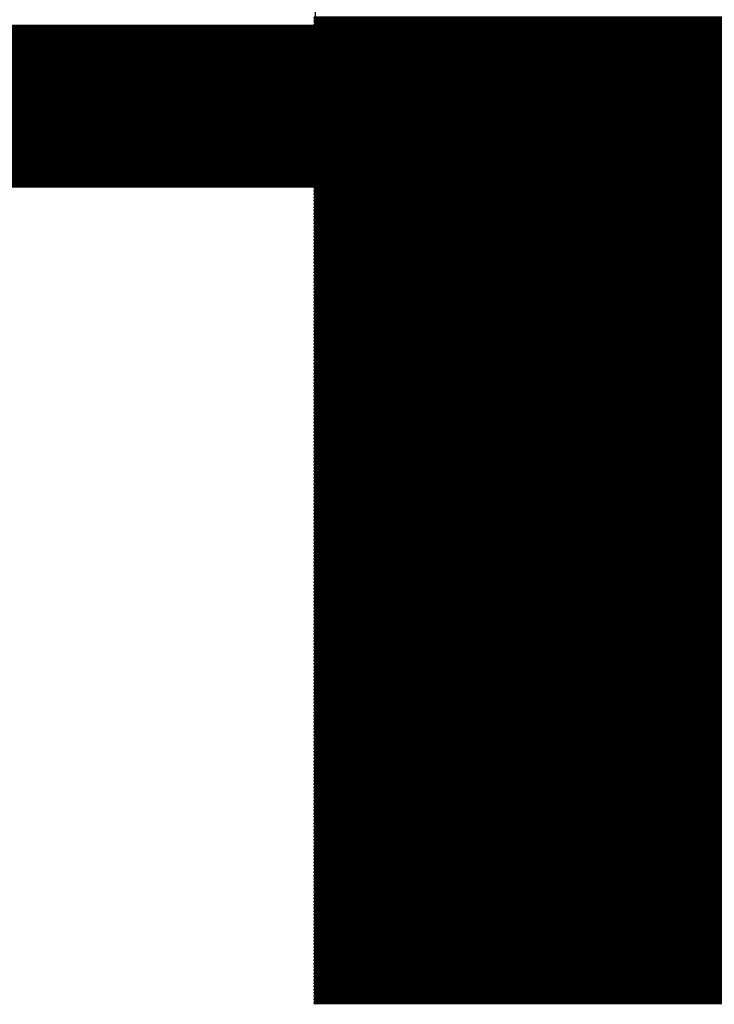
# Model space of a CAD drawing. Extents: x 0 to 30.2, y 0 to 20.7.
# Tile 18 of 131: x 8.124 to 8.665, y 1.561 to 2.328. Entities that reach past the tile are written whole.
import ezdxf

# ---------------------------------------------------------------- set-up
doc = ezdxf.new("R2010")
doc.units = 0
doc.layers.get('0').update_dxf_attribs({"linetype": 'CONTINUOUS'})
doc.layers.add('SEEEDSTUDIOXIAORP2040V1_22_GBO', color=7, linetype='CONTINUOUS')
doc.layers.add('SEEEDSTUDIOXIAORP2040V1_22_GBS', color=6, linetype='CONTINUOUS')

# ---------------------------------------------------------------- blocks, each defined once
blk = doc.blocks.new('ROUND_7')
blk.add_circle((0, 0), 0)
blk = doc.blocks.new('ROUND_8')
blk.add_circle((0, 0), 0.00127)

msp = doc.modelspace()

# ---------------------------------------------------------------- linework, layer by layer
at = {"layer": 'SEEEDSTUDIOXIAORP2040V1_22_GBO'}
for points, const_width in [([(3.00482, 2.2606), (20.78482, 2.2606)], 0.127), ([(3.41884, 2.2606), (20.35556, 2.2606)], 0.1016)]:
    msp.add_lwpolyline(points, dxfattribs=dict(at, const_width=const_width))
at = {"layer": 'SEEEDSTUDIOXIAORP2040V1_22_GBS'}
for points in [[(8.35406, 1.5621), (8.35406, 3.09372)], [(10.3505, 1.5621), (8.35406, 1.5621)]]:
    msp.add_lwpolyline(points, dxfattribs=at)
for points, const_width in [([(10.3505, 2.32918), (8.35406, 2.32918)], 0.00254), ([(8.35406, 2.32664), (10.3505, 2.32664)], 0.00254), ([(10.3505, 2.3241), (8.35406, 2.3241)], 0.00254), ([(8.35406, 2.32156), (10.3505, 2.32156)], 0.00254), ([(10.3505, 2.31902), (8.35406, 2.31902)], 0.00254), ([(8.35406, 2.31648), (10.3505, 2.31648)], 0.00254), ([(3.41884, 2.2606), (20.35556, 2.2606)], 0.1016), ([(10.3505, 2.31394), (8.35406, 2.31394)], 0.00254), ([(8.35406, 2.3114), (10.3505, 2.3114)], 0.00254), ([(10.3505, 2.30886), (8.35406, 2.30886)], 0.00254), ([(8.35406, 2.30632), (10.3505, 2.30632)], 0.00254), ([(10.3505, 2.30378), (8.35406, 2.30378)], 0.00254), ([(8.35406, 2.30124), (10.3505, 2.30124)], 0.00254), ([(10.3505, 2.2987), (8.35406, 2.2987)], 0.00254), ([(8.35406, 2.29616), (10.3505, 2.29616)], 0.00254), ([(10.3505, 2.29362), (8.35406, 2.29362)], 0.00254), ([(8.35406, 2.29108), (10.3505, 2.29108)], 0.00254), ([(10.3505, 2.28854), (8.35406, 2.28854)], 0.00254), ([(8.35406, 2.286), (10.3505, 2.286)], 0.00254), ([(10.3505, 2.28346), (8.35406, 2.28346)], 0.00254), ([(8.35406, 2.28092), (10.3505, 2.28092)], 0.00254), ([(10.3505, 2.27838), (8.35406, 2.27838)], 0.00254), ([(8.35406, 2.27584), (10.3505, 2.27584)], 0.00254), ([(10.3505, 2.2733), (8.35406, 2.2733)], 0.00254), ([(8.35406, 2.27076), (10.3505, 2.27076)], 0.00254), ([(10.3505, 2.26822), (8.35406, 2.26822)], 0.00254), ([(8.35406, 2.26568), (10.3505, 2.26568)], 0.00254), ([(10.3505, 2.26314), (8.35406, 2.26314)], 0.00254), ([(8.35406, 2.2606), (10.3505, 2.2606)], 0.00254), ([(10.3505, 2.25806), (8.35406, 2.25806)], 0.00254), ([(8.35406, 2.25552), (10.3505, 2.25552)], 0.00254), ([(10.3505, 2.25298), (8.35406, 2.25298)], 0.00254), ([(8.35406, 2.25044), (10.3505, 2.25044)], 0.00254), ([(10.3505, 2.2479), (8.35406, 2.2479)], 0.00254), ([(8.35406, 2.24536), (10.3505, 2.24536)], 0.00254), ([(10.3505, 2.24282), (8.35406, 2.24282)], 0.00254), ([(8.35406, 2.24028), (10.3505, 2.24028)], 0.00254), ([(10.3505, 2.23774), (8.35406, 2.23774)], 0.00254), ([(8.35406, 2.2352), (10.3505, 2.2352)], 0.00254), ([(10.3505, 2.23266), (8.35406, 2.23266)], 0.00254), ([(8.35406, 2.23012), (10.3505, 2.23012)], 0.00254), ([(10.3505, 2.22758), (8.35406, 2.22758)], 0.00254), ([(8.35406, 2.22504), (10.3505, 2.22504)], 0.00254), ([(10.3505, 2.2225), (8.35406, 2.2225)], 0.00254), ([(8.35406, 2.21996), (10.3505, 2.21996)], 0.00254), ([(10.3505, 2.21742), (8.35406, 2.21742)], 0.00254), ([(8.35406, 2.21488), (10.3505, 2.21488)], 0.00254), ([(10.3505, 2.21234), (8.35406, 2.21234)], 0.00254), ([(8.35406, 2.2098), (10.3505, 2.2098)], 0.00254), ([(10.3505, 2.20726), (8.35406, 2.20726)], 0.00254), ([(8.35406, 2.20472), (10.3505, 2.20472)], 0.00254), ([(10.3505, 2.20218), (8.35406, 2.20218)], 0.00254), ([(8.35406, 2.19964), (10.3505, 2.19964)], 0.00254), ([(10.3505, 2.1971), (8.35406, 2.1971)], 0.00254), ([(8.35406, 2.19456), (10.3505, 2.19456)], 0.00254), ([(10.3505, 2.19202), (8.35406, 2.19202)], 0.00254), ([(8.35406, 2.18948), (10.3505, 2.18948)], 0.00254), ([(10.3505, 2.18694), (8.35406, 2.18694)], 0.00254), ([(8.35406, 2.1844), (10.3505, 2.1844)], 0.00254), ([(10.3505, 2.18186), (8.35406, 2.18186)], 0.00254), ([(8.35406, 2.17932), (10.3505, 2.17932)], 0.00254), ([(10.3505, 2.17678), (8.35406, 2.17678)], 0.00254), ([(8.35406, 2.17424), (10.3505, 2.17424)], 0.00254), ([(10.3505, 2.1717), (8.35406, 2.1717)], 0.00254), ([(8.35406, 2.16916), (10.3505, 2.16916)], 0.00254), ([(10.3505, 2.16662), (8.35406, 2.16662)], 0.00254), ([(8.35406, 2.16408), (10.3505, 2.16408)], 0.00254), ([(10.3505, 2.16154), (8.35406, 2.16154)], 0.00254), ([(8.35406, 2.159), (10.3505, 2.159)], 0.00254), ([(10.3505, 2.15646), (8.35406, 2.15646)], 0.00254), ([(8.35406, 2.15392), (10.3505, 2.15392)], 0.00254), ([(10.3505, 2.15138), (8.35406, 2.15138)], 0.00254), ([(8.35406, 2.14884), (10.3505, 2.14884)], 0.00254), ([(10.3505, 2.1463), (8.35406, 2.1463)], 0.00254), ([(8.35406, 2.14376), (10.3505, 2.14376)], 0.00254), ([(10.3505, 2.14122), (8.35406, 2.14122)], 0.00254), ([(8.35406, 2.13868), (10.3505, 2.13868)], 0.00254), ([(10.3505, 2.13614), (8.35406, 2.13614)], 0.00254), ([(8.35406, 2.1336), (10.3505, 2.1336)], 0.00254), ([(10.3505, 2.13106), (8.35406, 2.13106)], 0.00254), ([(8.35406, 2.12852), (10.3505, 2.12852)], 0.00254), ([(10.3505, 2.12852), (8.35406, 2.12852)], 0.00254), ([(8.35406, 2.12598), (10.3505, 2.12598)], 0.00254), ([(10.3505, 2.12344), (8.35406, 2.12344)], 0.00254), ([(8.35406, 2.1209), (10.3505, 2.1209)], 0.00254), ([(10.3505, 2.11836), (8.35406, 2.11836)], 0.00254), ([(8.35406, 2.11582), (10.3505, 2.11582)], 0.00254), ([(10.3505, 2.11328), (8.35406, 2.11328)], 0.00254), ([(8.35406, 2.11074), (10.3505, 2.11074)], 0.00254), ([(10.3505, 2.1082), (8.35406, 2.1082)], 0.00254), ([(8.35406, 2.10566), (10.3505, 2.10566)], 0.00254), ([(10.3505, 2.10312), (8.35406, 2.10312)], 0.00254), ([(8.35406, 2.10058), (10.3505, 2.10058)], 0.00254), ([(10.3505, 2.09804), (8.35406, 2.09804)], 0.00254), ([(8.35406, 2.0955), (10.3505, 2.0955)], 0.00254), ([(10.3505, 2.09296), (8.35406, 2.09296)], 0.00254), ([(8.35406, 2.09042), (10.3505, 2.09042)], 0.00254), ([(10.3505, 2.08788), (8.35406, 2.08788)], 0.00254), ([(8.35406, 2.08534), (10.3505, 2.08534)], 0.00254), ([(10.3505, 2.0828), (8.35406, 2.0828)], 0.00254), ([(8.35406, 2.08026), (10.3505, 2.08026)], 0.00254), ([(10.3505, 2.07772), (8.35406, 2.07772)], 0.00254), ([(8.35406, 2.07518), (10.3505, 2.07518)], 0.00254), ([(10.3505, 2.07264), (8.35406, 2.07264)], 0.00254), ([(8.35406, 2.0701), (10.3505, 2.0701)], 0.00254), ([(10.3505, 2.06756), (8.35406, 2.06756)], 0.00254), ([(8.35406, 2.06502), (10.3505, 2.06502)], 0.00254), ([(10.3505, 2.06248), (8.35406, 2.06248)], 0.00254), ([(8.35406, 2.05994), (10.3505, 2.05994)], 0.00254), ([(10.3505, 2.0574), (8.35406, 2.0574)], 0.00254), ([(8.35406, 2.05486), (10.3505, 2.05486)], 0.00254), ([(10.3505, 2.05232), (8.35406, 2.05232)], 0.00254), ([(8.35406, 2.04978), (10.3505, 2.04978)], 0.00254), ([(10.3505, 2.04724), (8.35406, 2.04724)], 0.00254), ([(8.35406, 2.0447), (10.3505, 2.0447)], 0.00254), ([(10.3505, 2.04216), (8.35406, 2.04216)], 0.00254), ([(8.35406, 2.03962), (10.3505, 2.03962)], 0.00254), ([(10.3505, 2.03708), (8.35406, 2.03708)], 0.00254), ([(8.35406, 2.03454), (10.3505, 2.03454)], 0.00254), ([(10.3505, 2.032), (8.35406, 2.032)], 0.00254), ([(8.35406, 2.02946), (10.3505, 2.02946)], 0.00254), ([(10.3505, 2.02692), (8.35406, 2.02692)], 0.00254), ([(8.35406, 2.02438), (10.3505, 2.02438)], 0.00254), ([(10.3505, 2.02184), (8.35406, 2.02184)], 0.00254), ([(8.35406, 2.0193), (10.3505, 2.0193)], 0.00254), ([(10.3505, 2.01676), (8.35406, 2.01676)], 0.00254), ([(8.35406, 2.01422), (10.3505, 2.01422)], 0.00254), ([(10.3505, 2.01168), (8.35406, 2.01168)], 0.00254), ([(8.35406, 2.00914), (10.3505, 2.00914)], 0.00254), ([(10.3505, 2.0066), (8.35406, 2.0066)], 0.00254), ([(8.35406, 2.00406), (10.3505, 2.00406)], 0.00254), ([(10.3505, 2.00152), (8.35406, 2.00152)], 0.00254), ([(8.35406, 1.99898), (10.3505, 1.99898)], 0.00254), ([(10.3505, 1.99644), (8.35406, 1.99644)], 0.00254), ([(8.35406, 1.9939), (10.3505, 1.9939)], 0.00254), ([(10.3505, 1.99136), (8.35406, 1.99136)], 0.00254), ([(8.35406, 1.98882), (10.3505, 1.98882)], 0.00254), ([(10.3505, 1.98628), (8.35406, 1.98628)], 0.00254), ([(8.35406, 1.98374), (10.3505, 1.98374)], 0.00254), ([(10.3505, 1.9812), (8.35406, 1.9812)], 0.00254), ([(8.35406, 1.97866), (10.3505, 1.97866)], 0.00254), ([(10.3505, 1.97612), (8.35406, 1.97612)], 0.00254), ([(8.35406, 1.97358), (10.3505, 1.97358)], 0.00254), ([(10.3505, 1.97104), (8.35406, 1.97104)], 0.00254), ([(8.35406, 1.9685), (10.3505, 1.9685)], 0.00254), ([(10.3505, 1.96596), (8.35406, 1.96596)], 0.00254), ([(8.35406, 1.96342), (10.3505, 1.96342)], 0.00254), ([(10.3505, 1.96088), (8.35406, 1.96088)], 0.00254), ([(8.35406, 1.95834), (10.3505, 1.95834)], 0.00254), ([(10.3505, 1.9558), (8.35406, 1.9558)], 0.00254), ([(8.35406, 1.95326), (10.3505, 1.95326)], 0.00254), ([(10.3505, 1.95072), (8.35406, 1.95072)], 0.00254), ([(8.35406, 1.94818), (10.3505, 1.94818)], 0.00254), ([(10.3505, 1.94564), (8.35406, 1.94564)], 0.00254), ([(8.35406, 1.9431), (10.3505, 1.9431)], 0.00254), ([(10.3505, 1.94056), (8.35406, 1.94056)], 0.00254), ([(8.35406, 1.93802), (10.3505, 1.93802)], 0.00254), ([(10.3505, 1.93548), (8.35406, 1.93548)], 0.00254), ([(8.35406, 1.93294), (10.3505, 1.93294)], 0.00254), ([(10.3505, 1.9304), (8.35406, 1.9304)], 0.00254), ([(8.35406, 1.92786), (10.3505, 1.92786)], 0.00254), ([(10.3505, 1.92532), (8.35406, 1.92532)], 0.00254), ([(8.35406, 1.92278), (10.3505, 1.92278)], 0.00254), ([(10.3505, 1.92024), (8.35406, 1.92024)], 0.00254), ([(8.35406, 1.9177), (10.3505, 1.9177)], 0.00254), ([(10.3505, 1.91516), (8.35406, 1.91516)], 0.00254), ([(8.35406, 1.91262), (10.3505, 1.91262)], 0.00254), ([(10.3505, 1.91008), (8.35406, 1.91008)], 0.00254), ([(8.35406, 1.90754), (10.3505, 1.90754)], 0.00254), ([(10.3505, 1.905), (8.35406, 1.905)], 0.00254), ([(8.35406, 1.90246), (10.3505, 1.90246)], 0.00254), ([(10.3505, 1.89992), (8.35406, 1.89992)], 0.00254), ([(8.35406, 1.89738), (10.3505, 1.89738)], 0.00254), ([(10.3505, 1.89484), (8.35406, 1.89484)], 0.00254), ([(8.35406, 1.8923), (10.3505, 1.8923)], 0.00254), ([(10.3505, 1.88976), (8.35406, 1.88976)], 0.00254), ([(8.35406, 1.88722), (10.3505, 1.88722)], 0.00254), ([(10.3505, 1.88468), (8.35406, 1.88468)], 0.00254), ([(8.35406, 1.88214), (10.3505, 1.88214)], 0.00254), ([(10.3505, 1.8796), (8.35406, 1.8796)], 0.00254), ([(8.35406, 1.87706), (10.3505, 1.87706)], 0.00254), ([(10.3505, 1.87452), (8.35406, 1.87452)], 0.00254), ([(8.35406, 1.87198), (10.3505, 1.87198)], 0.00254), ([(10.3505, 1.86944), (8.35406, 1.86944)], 0.00254), ([(8.35406, 1.8669), (10.3505, 1.8669)], 0.00254), ([(10.3505, 1.86436), (8.35406, 1.86436)], 0.00254), ([(8.35406, 1.86182), (10.3505, 1.86182)], 0.00254), ([(10.3505, 1.85928), (8.35406, 1.85928)], 0.00254), ([(8.35406, 1.85674), (10.3505, 1.85674)], 0.00254), ([(10.3505, 1.8542), (8.35406, 1.8542)], 0.00254), ([(8.35406, 1.85166), (10.3505, 1.85166)], 0.00254), ([(10.3505, 1.84912), (8.35406, 1.84912)], 0.00254), ([(8.35406, 1.84658), (10.3505, 1.84658)], 0.00254), ([(10.3505, 1.84404), (8.35406, 1.84404)], 0.00254), ([(8.35406, 1.8415), (10.3505, 1.8415)], 0.00254), ([(10.3505, 1.83896), (8.35406, 1.83896)], 0.00254), ([(8.35406, 1.83642), (10.3505, 1.83642)], 0.00254), ([(10.3505, 1.83388), (8.35406, 1.83388)], 0.00254), ([(8.35406, 1.83134), (10.3505, 1.83134)], 0.00254), ([(10.3505, 1.8288), (8.35406, 1.8288)], 0.00254), ([(8.35406, 1.82626), (10.3505, 1.82626)], 0.00254), ([(10.3505, 1.82372), (8.35406, 1.82372)], 0.00254), ([(8.35406, 1.82118), (10.3505, 1.82118)], 0.00254), ([(10.3505, 1.81864), (8.35406, 1.81864)], 0.00254), ([(8.35406, 1.8161), (10.3505, 1.8161)], 0.00254), ([(10.3505, 1.81356), (8.35406, 1.81356)], 0.00254), ([(8.35406, 1.81102), (10.3505, 1.81102)], 0.00254), ([(10.3505, 1.80848), (8.35406, 1.80848)], 0.00254), ([(8.35406, 1.80594), (10.3505, 1.80594)], 0.00254), ([(10.3505, 1.8034), (8.35406, 1.8034)], 0.00254), ([(8.35406, 1.80086), (10.3505, 1.80086)], 0.00254), ([(10.3505, 1.79832), (8.35406, 1.79832)], 0.00254), ([(8.35406, 1.79578), (10.3505, 1.79578)], 0.00254), ([(10.3505, 1.79324), (8.35406, 1.79324)], 0.00254), ([(8.35406, 1.7907), (10.3505, 1.7907)], 0.00254), ([(10.3505, 1.78816), (8.35406, 1.78816)], 0.00254), ([(8.35406, 1.78562), (10.3505, 1.78562)], 0.00254), ([(10.3505, 1.78308), (8.35406, 1.78308)], 0.00254), ([(8.35406, 1.78054), (10.3505, 1.78054)], 0.00254), ([(10.3505, 1.778), (8.35406, 1.778)], 0.00254), ([(8.35406, 1.77546), (10.3505, 1.77546)], 0.00254), ([(10.3505, 1.77292), (8.35406, 1.77292)], 0.00254), ([(8.35406, 1.77038), (10.3505, 1.77038)], 0.00254), ([(10.3505, 1.76784), (8.35406, 1.76784)], 0.00254), ([(8.35406, 1.7653), (10.3505, 1.7653)], 0.00254), ([(10.3505, 1.76276), (8.35406, 1.76276)], 0.00254), ([(8.35406, 1.76022), (10.3505, 1.76022)], 0.00254), ([(10.3505, 1.75768), (8.35406, 1.75768)], 0.00254), ([(8.35406, 1.75514), (10.3505, 1.75514)], 0.00254), ([(10.3505, 1.7526), (8.35406, 1.7526)], 0.00254), ([(8.35406, 1.75006), (10.3505, 1.75006)], 0.00254), ([(10.3505, 1.74752), (8.35406, 1.74752)], 0.00254), ([(8.35406, 1.74498), (10.3505, 1.74498)], 0.00254), ([(10.3505, 1.74244), (8.35406, 1.74244)], 0.00254), ([(8.35406, 1.7399), (10.3505, 1.7399)], 0.00254), ([(10.3505, 1.73736), (8.35406, 1.73736)], 0.00254), ([(8.35406, 1.73482), (10.3505, 1.73482)], 0.00254), ([(10.3505, 1.73228), (8.35406, 1.73228)], 0.00254), ([(8.35406, 1.72974), (10.3505, 1.72974)], 0.00254), ([(10.3505, 1.7272), (8.35406, 1.7272)], 0.00254), ([(8.35406, 1.72466), (10.3505, 1.72466)], 0.00254), ([(10.3505, 1.72212), (8.35406, 1.72212)], 0.00254), ([(8.35406, 1.71958), (10.3505, 1.71958)], 0.00254), ([(10.3505, 1.71704), (8.35406, 1.71704)], 0.00254), ([(8.35406, 1.7145), (10.3505, 1.7145)], 0.00254), ([(10.3505, 1.71196), (8.35406, 1.71196)], 0.00254), ([(8.35406, 1.70942), (10.3505, 1.70942)], 0.00254), ([(10.3505, 1.70688), (8.35406, 1.70688)], 0.00254), ([(8.35406, 1.70434), (10.3505, 1.70434)], 0.00254), ([(10.3505, 1.7018), (8.35406, 1.7018)], 0.00254), ([(8.35406, 1.69926), (10.3505, 1.69926)], 0.00254), ([(10.3505, 1.69672), (8.35406, 1.69672)], 0.00254), ([(8.35406, 1.69418), (10.3505, 1.69418)], 0.00254), ([(10.3505, 1.69164), (8.35406, 1.69164)], 0.00254), ([(8.35406, 1.6891), (10.3505, 1.6891)], 0.00254), ([(10.3505, 1.68656), (8.35406, 1.68656)], 0.00254), ([(8.35406, 1.68402), (10.3505, 1.68402)], 0.00254), ([(10.3505, 1.68148), (8.35406, 1.68148)], 0.00254), ([(8.35406, 1.67894), (10.3505, 1.67894)], 0.00254), ([(10.3505, 1.6764), (8.35406, 1.6764)], 0.00254), ([(8.35406, 1.67386), (10.3505, 1.67386)], 0.00254), ([(10.3505, 1.67132), (8.35406, 1.67132)], 0.00254), ([(8.35406, 1.66878), (10.3505, 1.66878)], 0.00254), ([(10.3505, 1.66624), (8.35406, 1.66624)], 0.00254), ([(8.35406, 1.6637), (10.3505, 1.6637)], 0.00254), ([(10.3505, 1.66116), (8.35406, 1.66116)], 0.00254), ([(8.35406, 1.65862), (10.3505, 1.65862)], 0.00254), ([(10.3505, 1.65608), (8.35406, 1.65608)], 0.00254), ([(8.35406, 1.65354), (10.3505, 1.65354)], 0.00254), ([(10.3505, 1.651), (8.35406, 1.651)], 0.00254), ([(8.35406, 1.64846), (10.3505, 1.64846)], 0.00254), ([(10.3505, 1.64592), (8.35406, 1.64592)], 0.00254), ([(8.35406, 1.64338), (10.3505, 1.64338)], 0.00254), ([(10.3505, 1.64084), (8.35406, 1.64084)], 0.00254), ([(8.35406, 1.6383), (10.3505, 1.6383)], 0.00254), ([(10.3505, 1.63576), (8.35406, 1.63576)], 0.00254), ([(8.35406, 1.63322), (10.3505, 1.63322)], 0.00254), ([(10.3505, 1.63068), (8.35406, 1.63068)], 0.00254), ([(8.35406, 1.62814), (10.3505, 1.62814)], 0.00254), ([(10.3505, 1.6256), (8.35406, 1.6256)], 0.00254), ([(8.35406, 1.62306), (10.3505, 1.62306)], 0.00254), ([(10.3505, 1.62052), (8.35406, 1.62052)], 0.00254), ([(8.35406, 1.61798), (10.3505, 1.61798)], 0.00254), ([(10.3505, 1.61544), (8.35406, 1.61544)], 0.00254), ([(8.35406, 1.6129), (10.3505, 1.6129)], 0.00254), ([(10.3505, 1.61036), (8.35406, 1.61036)], 0.00254), ([(8.35406, 1.60782), (10.3505, 1.60782)], 0.00254), ([(10.3505, 1.60528), (8.35406, 1.60528)], 0.00254), ([(8.35406, 1.60274), (10.3505, 1.60274)], 0.00254), ([(10.3505, 1.6002), (8.35406, 1.6002)], 0.00254), ([(8.35406, 1.59766), (10.3505, 1.59766)], 0.00254), ([(10.3505, 1.59512), (8.35406, 1.59512)], 0.00254), ([(8.35406, 1.59258), (10.3505, 1.59258)], 0.00254), ([(10.3505, 1.59004), (8.35406, 1.59004)], 0.00254), ([(8.35406, 1.5875), (10.3505, 1.5875)], 0.00254), ([(10.3505, 1.58496), (8.35406, 1.58496)], 0.00254), ([(8.35406, 1.58242), (10.3505, 1.58242)], 0.00254), ([(10.3505, 1.57988), (8.35406, 1.57988)], 0.00254), ([(8.35406, 1.57734), (10.3505, 1.57734)], 0.00254), ([(10.3505, 1.5748), (8.35406, 1.5748)], 0.00254), ([(8.35406, 1.57226), (10.3505, 1.57226)], 0.00254), ([(10.3505, 1.56972), (8.35406, 1.56972)], 0.00254), ([(8.35406, 1.56718), (10.3505, 1.56718)], 0.00254), ([(10.3505, 1.56464), (8.35406, 1.56464)], 0.00254), ([(8.35406, 1.5621), (10.3505, 1.5621)], 0.00254)]:
    msp.add_lwpolyline(points, dxfattribs=dict(at, const_width=const_width))

# ---------------------------------------------------------------- block references
for name, p in [('ROUND_8', (8.35406, 2.32918)), ('ROUND_8', (8.35406, 2.32664)), ('ROUND_8', (8.35406, 2.3241)), ('ROUND_8', (8.35406, 2.32156)), ('ROUND_8', (8.35406, 2.31902)), ('ROUND_8', (8.35406, 2.31648)), ('ROUND_8', (8.35406, 2.31394)), ('ROUND_8', (8.35406, 2.3114)), ('ROUND_8', (8.35406, 2.30886)), ('ROUND_8', (8.35406, 2.30632)), ('ROUND_8', (8.35406, 2.30378)), ('ROUND_8', (8.35406, 2.30124)), ('ROUND_8', (8.35406, 2.2987)), ('ROUND_8', (8.35406, 2.29616)), ('ROUND_8', (8.35406, 2.29362)), ('ROUND_8', (8.35406, 2.29108)), ('ROUND_8', (8.35406, 2.28854)), ('ROUND_8', (8.35406, 2.286)), ('ROUND_8', (8.35406, 2.28346)), ('ROUND_8', (8.35406, 2.28092)), ('ROUND_8', (8.35406, 2.27838)), ('ROUND_8', (8.35406, 2.27584)), ('ROUND_8', (8.35406, 2.2733)), ('ROUND_8', (8.35406, 2.27076)), ('ROUND_8', (8.35406, 2.26822)), ('ROUND_8', (8.35406, 2.26568)), ('ROUND_8', (8.35406, 2.26314)), ('ROUND_8', (8.35406, 2.2606)), ('ROUND_8', (8.35406, 2.25806)), ('ROUND_8', (8.35406, 2.25552)), ('ROUND_8', (8.35406, 2.25298)), ('ROUND_8', (8.35406, 2.25044)), ('ROUND_8', (8.35406, 2.2479)), ('ROUND_8', (8.35406, 2.24536)), ('ROUND_8', (8.35406, 2.24282)), ('ROUND_8', (8.35406, 2.24028)), ('ROUND_8', (8.35406, 2.23774)), ('ROUND_8', (8.35406, 2.2352)), ('ROUND_8', (8.35406, 2.23266)), ('ROUND_8', (8.35406, 2.23012)), ('ROUND_8', (8.35406, 2.22758)), ('ROUND_8', (8.35406, 2.22504)), ('ROUND_8', (8.35406, 2.2225)), ('ROUND_8', (8.35406, 2.21996)), ('ROUND_8', (8.35406, 2.21742)), ('ROUND_8', (8.35406, 2.21488)), ('ROUND_8', (8.35406, 2.21234)), ('ROUND_8', (8.35406, 2.2098)), ('ROUND_8', (8.35406, 2.20726)), ('ROUND_8', (8.35406, 2.20472)), ('ROUND_8', (8.35406, 2.20218)), ('ROUND_8', (8.35406, 2.19964)), ('ROUND_8', (8.35406, 2.1971)), ('ROUND_8', (8.35406, 2.19456)), ('ROUND_8', (8.35406, 2.19202)), ('ROUND_8', (8.35406, 2.18948)), ('ROUND_8', (8.35406, 2.18694)), ('ROUND_8', (8.35406, 2.1844)), ('ROUND_8', (8.35406, 2.18186)), ('ROUND_8', (8.35406, 2.17932)), ('ROUND_8', (8.35406, 2.17678)), ('ROUND_8', (8.35406, 2.17424)), ('ROUND_8', (8.35406, 2.1717)), ('ROUND_8', (8.35406, 2.16916)), ('ROUND_8', (8.35406, 2.16662)), ('ROUND_8', (8.35406, 2.16408)), ('ROUND_8', (8.35406, 2.16154)), ('ROUND_8', (8.35406, 2.159)), ('ROUND_8', (8.35406, 2.15646)), ('ROUND_8', (8.35406, 2.15392)), ('ROUND_8', (8.35406, 2.15138)), ('ROUND_8', (8.35406, 2.14884)), ('ROUND_8', (8.35406, 2.1463)), ('ROUND_8', (8.35406, 2.14376)), ('ROUND_8', (8.35406, 2.14122)), ('ROUND_8', (8.35406, 2.13868)), ('ROUND_8', (8.35406, 2.13614)), ('ROUND_8', (8.35406, 2.1336)), ('ROUND_8', (8.35406, 2.13106)), ('ROUND_8', (8.35406, 2.12852)), ('ROUND_8', (8.35406, 2.12852)), ('ROUND_8', (8.35406, 2.12598)), ('ROUND_8', (8.35406, 2.12344)), ('ROUND_8', (8.35406, 2.1209)), ('ROUND_8', (8.35406, 2.11836)), ('ROUND_8', (8.35406, 2.11582)), ('ROUND_8', (8.35406, 2.11328)), ('ROUND_8', (8.35406, 2.11074)), ('ROUND_8', (8.35406, 2.1082)), ('ROUND_8', (8.35406, 2.10566)), ('ROUND_8', (8.35406, 2.10312)), ('ROUND_8', (8.35406, 2.10058)), ('ROUND_8', (8.35406, 2.09804)), ('ROUND_8', (8.35406, 2.0955)), ('ROUND_8', (8.35406, 2.09296)), ('ROUND_8', (8.35406, 2.09042)), ('ROUND_8', (8.35406, 2.08788)), ('ROUND_8', (8.35406, 2.08534)), ('ROUND_8', (8.35406, 2.0828)), ('ROUND_8', (8.35406, 2.08026)), ('ROUND_8', (8.35406, 2.07772)), ('ROUND_8', (8.35406, 2.07518)), ('ROUND_8', (8.35406, 2.07264)), ('ROUND_8', (8.35406, 2.0701)), ('ROUND_8', (8.35406, 2.06756)), ('ROUND_8', (8.35406, 2.06502)), ('ROUND_8', (8.35406, 2.06248)), ('ROUND_8', (8.35406, 2.05994)), ('ROUND_8', (8.35406, 2.0574)), ('ROUND_8', (8.35406, 2.05486)), ('ROUND_8', (8.35406, 2.05232)), ('ROUND_8', (8.35406, 2.04978)), ('ROUND_8', (8.35406, 2.04724)), ('ROUND_8', (8.35406, 2.0447)), ('ROUND_8', (8.35406, 2.04216)), ('ROUND_8', (8.35406, 2.03962)), ('ROUND_8', (8.35406, 2.03708)), ('ROUND_8', (8.35406, 2.03454)), ('ROUND_8', (8.35406, 2.032)), ('ROUND_8', (8.35406, 2.02946)), ('ROUND_8', (8.35406, 2.02692)), ('ROUND_8', (8.35406, 2.02438)), ('ROUND_8', (8.35406, 2.02184)), ('ROUND_8', (8.35406, 2.0193)), ('ROUND_8', (8.35406, 2.01676)), ('ROUND_8', (8.35406, 2.01422)), ('ROUND_8', (8.35406, 2.01168)), ('ROUND_8', (8.35406, 2.00914)), ('ROUND_8', (8.35406, 2.0066)), ('ROUND_8', (8.35406, 2.00406)), ('ROUND_8', (8.35406, 2.00152)), ('ROUND_8', (8.35406, 1.99898)), ('ROUND_8', (8.35406, 1.99644)), ('ROUND_8', (8.35406, 1.9939)), ('ROUND_8', (8.35406, 1.99136)), ('ROUND_8', (8.35406, 1.98882)), ('ROUND_8', (8.35406, 1.98628)), ('ROUND_8', (8.35406, 1.98374)), ('ROUND_8', (8.35406, 1.9812)), ('ROUND_8', (8.35406, 1.97866)), ('ROUND_8', (8.35406, 1.97612)), ('ROUND_8', (8.35406, 1.97358)), ('ROUND_8', (8.35406, 1.97104)), ('ROUND_8', (8.35406, 1.9685)), ('ROUND_8', (8.35406, 1.96596)), ('ROUND_8', (8.35406, 1.96342)), ('ROUND_8', (8.35406, 1.96088)), ('ROUND_8', (8.35406, 1.95834)), ('ROUND_8', (8.35406, 1.9558)), ('ROUND_8', (8.35406, 1.95326)), ('ROUND_8', (8.35406, 1.95072)), ('ROUND_8', (8.35406, 1.94818)), ('ROUND_8', (8.35406, 1.94564)), ('ROUND_8', (8.35406, 1.9431)), ('ROUND_8', (8.35406, 1.94056)), ('ROUND_8', (8.35406, 1.93802)), ('ROUND_8', (8.35406, 1.93548)), ('ROUND_8', (8.35406, 1.93294)), ('ROUND_8', (8.35406, 1.9304)), ('ROUND_8', (8.35406, 1.92786)), ('ROUND_8', (8.35406, 1.92532)), ('ROUND_8', (8.35406, 1.92278)), ('ROUND_8', (8.35406, 1.92024)), ('ROUND_8', (8.35406, 1.9177)), ('ROUND_8', (8.35406, 1.91516)), ('ROUND_8', (8.35406, 1.91262)), ('ROUND_8', (8.35406, 1.91008)), ('ROUND_8', (8.35406, 1.90754)), ('ROUND_8', (8.35406, 1.905)), ('ROUND_8', (8.35406, 1.90246)), ('ROUND_8', (8.35406, 1.89992)), ('ROUND_8', (8.35406, 1.89738)), ('ROUND_8', (8.35406, 1.89484)), ('ROUND_8', (8.35406, 1.8923)), ('ROUND_8', (8.35406, 1.88976)), ('ROUND_8', (8.35406, 1.88722)), ('ROUND_8', (8.35406, 1.88468)), ('ROUND_8', (8.35406, 1.88214)), ('ROUND_8', (8.35406, 1.8796)), ('ROUND_8', (8.35406, 1.87706)), ('ROUND_8', (8.35406, 1.87452)), ('ROUND_8', (8.35406, 1.87198)), ('ROUND_8', (8.35406, 1.86944)), ('ROUND_8', (8.35406, 1.8669)), ('ROUND_8', (8.35406, 1.86436)), ('ROUND_8', (8.35406, 1.86182)), ('ROUND_8', (8.35406, 1.85928)), ('ROUND_8', (8.35406, 1.85674)), ('ROUND_8', (8.35406, 1.8542)), ('ROUND_8', (8.35406, 1.85166)), ('ROUND_8', (8.35406, 1.84912)), ('ROUND_8', (8.35406, 1.84658)), ('ROUND_8', (8.35406, 1.84404)), ('ROUND_8', (8.35406, 1.8415)), ('ROUND_8', (8.35406, 1.83896)), ('ROUND_8', (8.35406, 1.83642)), ('ROUND_8', (8.35406, 1.83388)), ('ROUND_8', (8.35406, 1.83134)), ('ROUND_8', (8.35406, 1.8288)), ('ROUND_8', (8.35406, 1.82626)), ('ROUND_8', (8.35406, 1.82372)), ('ROUND_8', (8.35406, 1.82118)), ('ROUND_8', (8.35406, 1.81864)), ('ROUND_8', (8.35406, 1.8161)), ('ROUND_8', (8.35406, 1.81356)), ('ROUND_8', (8.35406, 1.81102)), ('ROUND_8', (8.35406, 1.80848)), ('ROUND_8', (8.35406, 1.80594)), ('ROUND_8', (8.35406, 1.8034)), ('ROUND_8', (8.35406, 1.80086)), ('ROUND_8', (8.35406, 1.79832)), ('ROUND_8', (8.35406, 1.79578)), ('ROUND_8', (8.35406, 1.79324)), ('ROUND_8', (8.35406, 1.7907)), ('ROUND_8', (8.35406, 1.78816)), ('ROUND_8', (8.35406, 1.78562)), ('ROUND_8', (8.35406, 1.78308)), ('ROUND_8', (8.35406, 1.78054)), ('ROUND_8', (8.35406, 1.778)), ('ROUND_8', (8.35406, 1.77546)), ('ROUND_8', (8.35406, 1.77292)), ('ROUND_8', (8.35406, 1.77038)), ('ROUND_8', (8.35406, 1.76784)), ('ROUND_8', (8.35406, 1.7653)), ('ROUND_8', (8.35406, 1.76276)), ('ROUND_8', (8.35406, 1.76022)), ('ROUND_8', (8.35406, 1.75768)), ('ROUND_8', (8.35406, 1.75514)), ('ROUND_8', (8.35406, 1.7526)), ('ROUND_8', (8.35406, 1.75006)), ('ROUND_8', (8.35406, 1.74752)), ('ROUND_8', (8.35406, 1.74498)), ('ROUND_8', (8.35406, 1.74244)), ('ROUND_8', (8.35406, 1.7399)), ('ROUND_8', (8.35406, 1.73736)), ('ROUND_8', (8.35406, 1.73482)), ('ROUND_8', (8.35406, 1.73228)), ('ROUND_8', (8.35406, 1.72974)), ('ROUND_8', (8.35406, 1.7272)), ('ROUND_8', (8.35406, 1.72466)), ('ROUND_8', (8.35406, 1.72212)), ('ROUND_8', (8.35406, 1.71958)), ('ROUND_8', (8.35406, 1.71704)), ('ROUND_8', (8.35406, 1.7145)), ('ROUND_8', (8.35406, 1.71196)), ('ROUND_8', (8.35406, 1.70942)), ('ROUND_8', (8.35406, 1.70688)), ('ROUND_8', (8.35406, 1.70434)), ('ROUND_8', (8.35406, 1.7018)), ('ROUND_8', (8.35406, 1.69926)), ('ROUND_8', (8.35406, 1.69672)), ('ROUND_8', (8.35406, 1.69418)), ('ROUND_8', (8.35406, 1.69164)), ('ROUND_8', (8.35406, 1.6891)), ('ROUND_8', (8.35406, 1.68656)), ('ROUND_8', (8.35406, 1.68402)), ('ROUND_8', (8.35406, 1.68148)), ('ROUND_8', (8.35406, 1.67894)), ('ROUND_8', (8.35406, 1.6764)), ('ROUND_8', (8.35406, 1.67386)), ('ROUND_8', (8.35406, 1.67132)), ('ROUND_8', (8.35406, 1.66878)), ('ROUND_8', (8.35406, 1.66624)), ('ROUND_8', (8.35406, 1.6637)), ('ROUND_8', (8.35406, 1.66116)), ('ROUND_8', (8.35406, 1.65862)), ('ROUND_8', (8.35406, 1.65608)), ('ROUND_8', (8.35406, 1.65354)), ('ROUND_8', (8.35406, 1.651)), ('ROUND_8', (8.35406, 1.64846)), ('ROUND_8', (8.35406, 1.64592)), ('ROUND_8', (8.35406, 1.64338)), ('ROUND_8', (8.35406, 1.64084)), ('ROUND_8', (8.35406, 1.6383)), ('ROUND_8', (8.35406, 1.63576)), ('ROUND_8', (8.35406, 1.63322)), ('ROUND_8', (8.35406, 1.63068)), ('ROUND_8', (8.35406, 1.62814)), ('ROUND_8', (8.35406, 1.6256)), ('ROUND_8', (8.35406, 1.62306)), ('ROUND_8', (8.35406, 1.62052)), ('ROUND_8', (8.35406, 1.61798)), ('ROUND_8', (8.35406, 1.61544)), ('ROUND_8', (8.35406, 1.6129)), ('ROUND_8', (8.35406, 1.61036)), ('ROUND_8', (8.35406, 1.60782)), ('ROUND_8', (8.35406, 1.60528)), ('ROUND_8', (8.35406, 1.60274)), ('ROUND_8', (8.35406, 1.6002)), ('ROUND_8', (8.35406, 1.59766)), ('ROUND_8', (8.35406, 1.59512)), ('ROUND_8', (8.35406, 1.59258)), ('ROUND_8', (8.35406, 1.59004)), ('ROUND_8', (8.35406, 1.5875)), ('ROUND_8', (8.35406, 1.58496)), ('ROUND_8', (8.35406, 1.58242)), ('ROUND_8', (8.35406, 1.57988)), ('ROUND_8', (8.35406, 1.57734)), ('ROUND_8', (8.35406, 1.5748)), ('ROUND_8', (8.35406, 1.57226)), ('ROUND_8', (8.35406, 1.56972)), ('ROUND_8', (8.35406, 1.56718)), ('ROUND_8', (8.35406, 1.56464)), ('ROUND_7', (8.35406, 1.5621)), ('ROUND_8', (8.35406, 1.5621))]:
    msp.add_blockref(name, p, dxfattribs=at)

doc.saveas('drawing.dxf')
